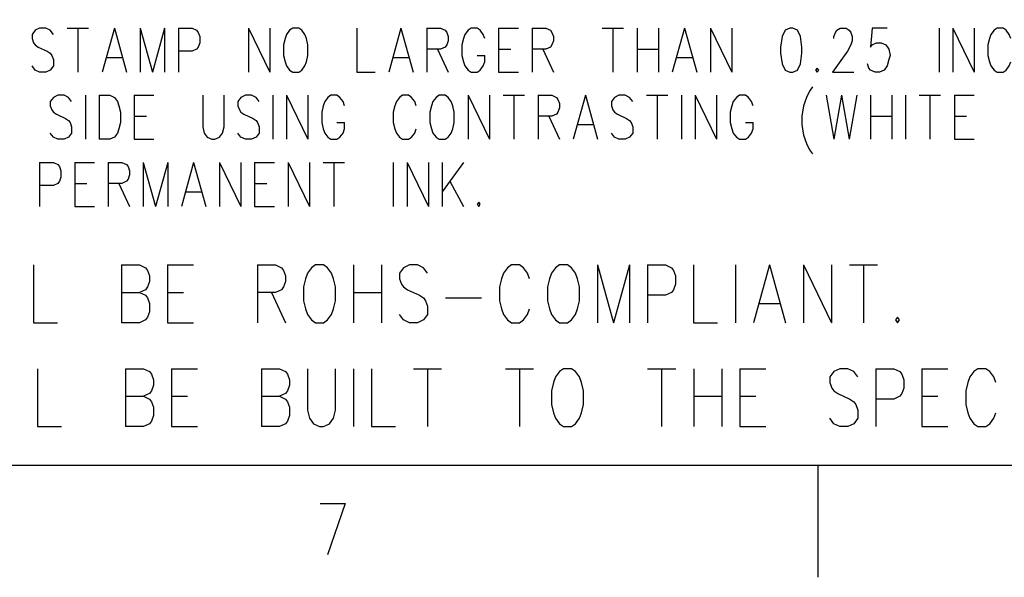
# Model space of a CAD drawing. Extents: x 2 to 38, y 4.3 to 27.6.
# Tile 2 of 31: x 7.2 to 11.9, y 4.3 to 7. Entities that reach past the tile are written whole.
import ezdxf

# ---------------------------------------------------------------- set-up
doc = ezdxf.new("R2010")
doc.units = 0
doc.layers.add('pho', color=1, linetype='CONTINUOUS')

msp = doc.modelspace()

# ---------------------------------------------------------------- linework, layer by layer
at = {"layer": 'pho', "color": 1}
for points in [[(2.54174, 4.85581), (2.54174, 27.07542), (37.45826, 27.07542), (37.45826, 4.85581), (2.54174, 4.85581)], [(7.38888, 6.89446), (7.37445, 6.9143), (7.35281, 6.92422), (7.32395, 6.92422), (7.30231, 6.9143), (7.28788, 6.89446), (7.28788, 6.87462), (7.2951, 6.85478), (7.30231, 6.84486), (7.31674, 6.83494), (7.36002, 6.8151), (7.37445, 6.80518), (7.38167, 6.79526), (7.38888, 6.77542), (7.38888, 6.74566), (7.37445, 6.72583), (7.35281, 6.71591), (7.32395, 6.71591), (7.30231, 6.72583), (7.28788, 6.74566)], [(7.45381, 6.92422), (7.55481, 6.92422)], [(7.50431, 6.92422), (7.50431, 6.71591)], [(7.67745, 6.92422), (7.61973, 6.71591)], [(7.67745, 6.92422), (7.73516, 6.71591)], [(7.80009, 6.92422), (7.80009, 6.71591)], [(7.80009, 6.92422), (7.8578, 6.71591)], [(7.91551, 6.92422), (7.8578, 6.71591)], [(7.91551, 6.92422), (7.91551, 6.71591)], [(7.98044, 6.92422), (7.98044, 6.71591)], [(7.98044, 6.92422), (8.04537, 6.92422), (8.06701, 6.9143), (8.07423, 6.90438), (8.08144, 6.88454), (8.08144, 6.85478), (8.07423, 6.83494), (8.06701, 6.82502), (8.04537, 6.8151), (7.98044, 6.8151)], [(8.31229, 6.92422), (8.31229, 6.71591)], [(8.31229, 6.92422), (8.41329, 6.71591)], [(8.41329, 6.92422), (8.41329, 6.71591)], [(8.5215, 6.92422), (8.50708, 6.9143), (8.49265, 6.89446), (8.48543, 6.87462), (8.47822, 6.84486), (8.47822, 6.79526), (8.48543, 6.7655), (8.49265, 6.74566), (8.50708, 6.72583), (8.5215, 6.71591), (8.55036, 6.71591), (8.56479, 6.72583), (8.57922, 6.74566), (8.58643, 6.7655), (8.59365, 6.79526), (8.59365, 6.84486), (8.58643, 6.87462), (8.57922, 6.89446), (8.56479, 6.9143), (8.55036, 6.92422), (8.5215, 6.92422)], [(8.8245, 6.92422), (8.8245, 6.71591), (8.91107, 6.71591)], [(9.03371, 6.92422), (8.976, 6.71591)], [(9.03371, 6.92422), (9.09142, 6.71591)], [(9.15635, 6.92422), (9.15635, 6.71591)], [(9.15635, 6.92422), (9.22128, 6.92422), (9.24292, 6.9143), (9.25013, 6.90438), (9.25735, 6.88454), (9.25735, 6.8647), (9.25013, 6.84486), (9.24292, 6.83494), (9.22128, 6.82502), (9.15635, 6.82502)], [(9.43049, 6.87462), (9.42327, 6.89446), (9.40885, 6.9143), (9.39442, 6.92422), (9.36556, 6.92422), (9.35113, 6.9143), (9.3367, 6.89446), (9.32949, 6.87462), (9.32228, 6.84486), (9.32228, 6.79526), (9.32949, 6.7655), (9.3367, 6.74566), (9.35113, 6.72583), (9.36556, 6.71591), (9.39442, 6.71591), (9.40885, 6.72583), (9.42327, 6.74566), (9.43049, 6.7655), (9.43049, 6.79526)], [(9.49541, 6.92422), (9.49541, 6.71591)], [(9.49541, 6.92422), (9.5892, 6.92422)], [(9.65413, 6.92422), (9.65413, 6.71591)], [(9.65413, 6.92422), (9.71905, 6.92422), (9.7407, 6.9143), (9.74791, 6.90438), (9.75512, 6.88454), (9.75512, 6.8647), (9.74791, 6.84486), (9.7407, 6.83494), (9.71905, 6.82502), (9.65413, 6.82502)], [(9.98598, 6.92422), (10.08698, 6.92422)], [(10.03648, 6.92422), (10.03648, 6.71591)], [(10.1519, 6.92422), (10.1519, 6.71591)], [(10.2529, 6.92422), (10.2529, 6.71591)], [(10.37554, 6.92422), (10.31783, 6.71591)], [(10.37554, 6.92422), (10.43326, 6.71591)], [(10.49818, 6.92422), (10.49818, 6.71591)], [(10.49818, 6.92422), (10.59918, 6.71591)], [(10.59918, 6.92422), (10.59918, 6.71591)], [(10.87332, 6.92422), (10.85168, 6.9143), (10.83725, 6.88454), (10.83003, 6.83494), (10.83003, 6.80518), (10.83725, 6.75558), (10.85168, 6.72583), (10.87332, 6.71591), (10.88775, 6.71591), (10.90939, 6.72583), (10.92382, 6.75558), (10.93103, 6.80518), (10.93103, 6.83494), (10.92382, 6.88454), (10.90939, 6.9143), (10.88775, 6.92422), (10.87332, 6.92422)], [(11.08253, 6.87462), (11.08253, 6.88454), (11.08974, 6.90438), (11.09696, 6.9143), (11.11139, 6.92422), (11.14024, 6.92422), (11.15467, 6.9143), (11.16189, 6.90438), (11.1691, 6.88454), (11.1691, 6.8647), (11.16189, 6.84486), (11.14746, 6.8151), (11.07532, 6.71591), (11.17631, 6.71591)], [(11.33503, 6.92422), (11.26288, 6.92422), (11.25567, 6.83494), (11.26288, 6.84486), (11.28453, 6.85478), (11.30617, 6.85478), (11.32781, 6.84486), (11.34224, 6.82502), (11.34945, 6.79526), (11.34224, 6.77542), (11.33503, 6.74566), (11.3206, 6.72583), (11.29895, 6.71591), (11.27731, 6.71591), (11.25567, 6.72583), (11.24846, 6.73575), (11.24124, 6.75558)], [(11.58031, 6.92422), (11.58031, 6.71591)], [(11.64523, 6.92422), (11.64523, 6.71591)], [(11.64523, 6.92422), (11.74623, 6.71591)], [(11.74623, 6.92422), (11.74623, 6.71591)], [(11.85444, 6.92422), (11.84002, 6.9143), (11.82559, 6.89446), (11.81837, 6.87462), (11.81116, 6.84486), (11.81116, 6.79526), (11.81837, 6.7655), (11.82559, 6.74566), (11.84002, 6.72583), (11.85444, 6.71591)], [(11.91937, 6.87462), (11.91216, 6.89446), (11.89773, 6.9143), (11.8833, 6.92422), (11.85444, 6.92422)], [(9.20685, 6.82502), (9.25735, 6.71591)], [(9.49541, 6.82502), (9.55313, 6.82502)], [(9.70463, 6.82502), (9.75512, 6.71591)], [(10.1519, 6.82502), (10.2529, 6.82502)], [(7.64138, 6.78534), (7.71352, 6.78534)], [(8.99764, 6.78534), (9.06978, 6.78534)], [(9.39442, 6.79526), (9.43049, 6.79526)], [(10.33947, 6.78534), (10.41161, 6.78534)], [(11.85444, 6.71591), (11.8833, 6.71591), (11.89773, 6.72583), (11.91216, 6.74566), (11.91937, 6.7655)], [(9.49541, 6.71591), (9.5892, 6.71591)], [(11.00317, 6.73575), (10.99596, 6.72583), (11.00317, 6.71591), (11.01039, 6.72583), (11.00317, 6.73575)], [(10.98153, 6.64647), (10.9671, 6.62663), (10.95268, 6.59687), (10.93825, 6.55719), (10.93103, 6.5076), (10.93103, 6.46792), (10.93825, 6.41832), (10.95268, 6.37864), (10.9671, 6.34889), (10.98153, 6.32905)], [(7.47545, 6.57703), (7.46102, 6.59687), (7.43938, 6.60679), (7.41052, 6.60679), (7.38888, 6.59687), (7.37445, 6.57703), (7.37445, 6.55719), (7.38167, 6.53736), (7.38888, 6.52744), (7.40331, 6.51752), (7.44659, 6.49768), (7.46102, 6.48776), (7.46824, 6.47784), (7.47545, 6.458), (7.47545, 6.42824), (7.46102, 6.4084), (7.43938, 6.39848), (7.41052, 6.39848), (7.38888, 6.4084), (7.37445, 6.42824)], [(7.54038, 6.60679), (7.54038, 6.39848)], [(7.60531, 6.60679), (7.60531, 6.39848)], [(7.60531, 6.60679), (7.6558, 6.60679), (7.67745, 6.59687), (7.69188, 6.57703), (7.69909, 6.55719), (7.7063, 6.52744), (7.7063, 6.47784), (7.69909, 6.44808), (7.69188, 6.42824), (7.67745, 6.4084), (7.6558, 6.39848), (7.60531, 6.39848)], [(7.77123, 6.60679), (7.77123, 6.39848)], [(7.77123, 6.60679), (7.86502, 6.60679)], [(8.09587, 6.60679), (8.09587, 6.458), (8.10308, 6.42824), (8.11751, 6.4084), (8.13915, 6.39848), (8.15358, 6.39848), (8.17522, 6.4084), (8.18965, 6.42824), (8.19687, 6.458), (8.19687, 6.60679)], [(8.36279, 6.57703), (8.34836, 6.59687), (8.32672, 6.60679), (8.29786, 6.60679), (8.27622, 6.59687), (8.26179, 6.57703), (8.26179, 6.55719), (8.26901, 6.53736), (8.27622, 6.52744), (8.29065, 6.51752), (8.33394, 6.49768), (8.34836, 6.48776), (8.35558, 6.47784), (8.36279, 6.458), (8.36279, 6.42824), (8.34836, 6.4084), (8.32672, 6.39848), (8.29786, 6.39848), (8.27622, 6.4084), (8.26179, 6.42824)], [(8.42772, 6.60679), (8.42772, 6.39848)], [(8.49265, 6.60679), (8.49265, 6.39848)], [(8.49265, 6.60679), (8.59365, 6.39848)], [(8.59365, 6.60679), (8.59365, 6.39848)], [(8.76678, 6.55719), (8.75957, 6.57703), (8.74514, 6.59687), (8.73071, 6.60679), (8.70186, 6.60679), (8.68743, 6.59687), (8.673, 6.57703), (8.66579, 6.55719), (8.65857, 6.52744), (8.65857, 6.47784), (8.66579, 6.44808), (8.673, 6.42824), (8.68743, 6.4084), (8.70186, 6.39848), (8.73071, 6.39848), (8.74514, 6.4084), (8.75957, 6.42824), (8.76678, 6.44808), (8.76678, 6.47784)], [(9.10585, 6.55719), (9.09864, 6.57703), (9.08421, 6.59687), (9.06978, 6.60679), (9.04092, 6.60679), (9.02649, 6.59687), (9.01207, 6.57703), (9.00485, 6.55719), (8.99764, 6.52744), (8.99764, 6.47784), (9.00485, 6.44808), (9.01207, 6.42824), (9.02649, 6.4084), (9.04092, 6.39848), (9.06978, 6.39848), (9.08421, 6.4084), (9.09864, 6.42824), (9.10585, 6.44808)], [(9.21406, 6.60679), (9.19963, 6.59687), (9.18521, 6.57703), (9.17799, 6.55719), (9.17078, 6.52744), (9.17078, 6.47784), (9.17799, 6.44808), (9.18521, 6.42824), (9.19963, 6.4084), (9.21406, 6.39848), (9.24292, 6.39848), (9.25735, 6.4084), (9.27178, 6.42824), (9.27899, 6.44808), (9.2862, 6.47784), (9.2862, 6.52744), (9.27899, 6.55719), (9.27178, 6.57703), (9.25735, 6.59687), (9.24292, 6.60679), (9.21406, 6.60679)], [(9.35113, 6.60679), (9.35113, 6.39848)], [(9.35113, 6.60679), (9.45213, 6.39848)], [(9.45213, 6.60679), (9.45213, 6.39848)], [(9.51706, 6.60679), (9.61806, 6.60679)], [(9.56756, 6.60679), (9.56756, 6.39848)], [(9.68298, 6.60679), (9.68298, 6.39848)], [(9.68298, 6.60679), (9.74791, 6.60679), (9.76955, 6.59687), (9.77677, 6.58695), (9.78398, 6.56711), (9.78398, 6.54728), (9.77677, 6.52744), (9.76955, 6.51752), (9.74791, 6.5076), (9.68298, 6.5076)], [(9.90662, 6.60679), (9.84891, 6.39848)], [(9.90662, 6.60679), (9.96434, 6.39848)], [(10.13026, 6.57703), (10.11583, 6.59687), (10.09419, 6.60679), (10.06533, 6.60679), (10.04369, 6.59687), (10.02926, 6.57703), (10.02926, 6.55719), (10.03648, 6.53736), (10.04369, 6.52744), (10.05812, 6.51752), (10.1014, 6.49768), (10.11583, 6.48776), (10.12305, 6.47784), (10.13026, 6.458), (10.13026, 6.42824), (10.11583, 6.4084), (10.09419, 6.39848), (10.06533, 6.39848), (10.04369, 6.4084), (10.02926, 6.42824)], [(10.19519, 6.60679), (10.29619, 6.60679)], [(10.24569, 6.60679), (10.24569, 6.39848)], [(10.36111, 6.60679), (10.36111, 6.39848)], [(10.42604, 6.60679), (10.42604, 6.39848)], [(10.42604, 6.60679), (10.52704, 6.39848)], [(10.52704, 6.60679), (10.52704, 6.39848)], [(10.70018, 6.55719), (10.69297, 6.57703), (10.67854, 6.59687), (10.66411, 6.60679), (10.63525, 6.60679), (10.62082, 6.59687), (10.6064, 6.57703), (10.59918, 6.55719), (10.59197, 6.52744), (10.59197, 6.47784), (10.59918, 6.44808), (10.6064, 6.42824), (10.62082, 6.4084), (10.63525, 6.39848), (10.66411, 6.39848), (10.67854, 6.4084), (10.69297, 6.42824), (10.70018, 6.44808), (10.70018, 6.47784)], [(11.04646, 6.60679), (11.08253, 6.39848)], [(11.1186, 6.60679), (11.08253, 6.39848)], [(11.1186, 6.60679), (11.15467, 6.39848)], [(11.19074, 6.60679), (11.15467, 6.39848)], [(11.25567, 6.60679), (11.25567, 6.39848)], [(11.35667, 6.60679), (11.35667, 6.39848)], [(11.4216, 6.60679), (11.4216, 6.39848)], [(11.48652, 6.60679), (11.58752, 6.60679)], [(11.53702, 6.60679), (11.53702, 6.39848)], [(11.65245, 6.60679), (11.65245, 6.39848)], [(11.65245, 6.60679), (11.74623, 6.60679)], [(7.77123, 6.5076), (7.82894, 6.5076)], [(8.73071, 6.47784), (8.76678, 6.47784)], [(9.73348, 6.5076), (9.78398, 6.39848)], [(10.66411, 6.47784), (10.70018, 6.47784)], [(11.25567, 6.5076), (11.35667, 6.5076)], [(11.65245, 6.5076), (11.71016, 6.5076)], [(9.87055, 6.46792), (9.94269, 6.46792)], [(7.77123, 6.39848), (7.86502, 6.39848)], [(11.65245, 6.39848), (11.74623, 6.39848)], [(7.32395, 6.28937), (7.32395, 6.08106)], [(7.32395, 6.28937), (7.38888, 6.28937), (7.41052, 6.27945), (7.41774, 6.26953), (7.42495, 6.24969), (7.42495, 6.21993), (7.41774, 6.20009), (7.41052, 6.19017), (7.38888, 6.18026), (7.32395, 6.18026)], [(7.48988, 6.28937), (7.48988, 6.08106)], [(7.48988, 6.28937), (7.58366, 6.28937)], [(7.64859, 6.28937), (7.64859, 6.08106)], [(7.64859, 6.28937), (7.71352, 6.28937), (7.73516, 6.27945), (7.74237, 6.26953), (7.74959, 6.24969), (7.74959, 6.22985), (7.74237, 6.21001), (7.73516, 6.20009), (7.71352, 6.19017), (7.64859, 6.19017)], [(7.81452, 6.28937), (7.81452, 6.08106)], [(7.81452, 6.28937), (7.87223, 6.08106)], [(7.92994, 6.28937), (7.87223, 6.08106)], [(7.92994, 6.28937), (7.92994, 6.08106)], [(8.05258, 6.28937), (7.99487, 6.08106)], [(8.05258, 6.28937), (8.1103, 6.08106)], [(8.17522, 6.28937), (8.17522, 6.08106)], [(8.17522, 6.28937), (8.27622, 6.08106)], [(8.27622, 6.28937), (8.27622, 6.08106)], [(8.34115, 6.28937), (8.34115, 6.08106)], [(8.34115, 6.28937), (8.43493, 6.28937)], [(8.49986, 6.28937), (8.49986, 6.08106)], [(8.49986, 6.28937), (8.60086, 6.08106)], [(8.60086, 6.28937), (8.60086, 6.08106)], [(8.66579, 6.28937), (8.76678, 6.28937)], [(8.71629, 6.28937), (8.71629, 6.08106)], [(8.99764, 6.28937), (8.99764, 6.08106)], [(9.06257, 6.28937), (9.06257, 6.08106)], [(9.06257, 6.28937), (9.16356, 6.08106)], [(9.16356, 6.28937), (9.16356, 6.08106)], [(9.22849, 6.28937), (9.22849, 6.08106)], [(9.32949, 6.28937), (9.22849, 6.1505)], [(9.26456, 6.20009), (9.32949, 6.08106)], [(7.48988, 6.19017), (7.54759, 6.19017)], [(7.69909, 6.19017), (7.74959, 6.08106)], [(8.01651, 6.1505), (8.08865, 6.1505)], [(8.34115, 6.19017), (8.39886, 6.19017)], [(7.48988, 6.08106), (7.58366, 6.08106)], [(8.34115, 6.08106), (8.43493, 6.08106)], [(9.40163, 6.1009), (9.39442, 6.09098), (9.40163, 6.08106), (9.40885, 6.09098), (9.40163, 6.1009)], [(7.29416, 5.80423), (7.29416, 5.53086), (7.40777, 5.53086)], [(7.71073, 5.80423), (7.71073, 5.53086)], [(7.71073, 5.80423), (7.79593, 5.80423), (7.82434, 5.79121), (7.8338, 5.7782), (7.84327, 5.75216), (7.84327, 5.72613), (7.8338, 5.70009), (7.82434, 5.68707), (7.79593, 5.67405)], [(7.92848, 5.80423), (7.92848, 5.53086)], [(7.92848, 5.80423), (8.05155, 5.80423)], [(8.35451, 5.80423), (8.35451, 5.53086)], [(8.35451, 5.80423), (8.43972, 5.80423), (8.46812, 5.79121), (8.47759, 5.7782), (8.48705, 5.75216), (8.48705, 5.72613), (8.47759, 5.70009), (8.46812, 5.68707), (8.43972, 5.67405), (8.35451, 5.67405)], [(8.62906, 5.80423), (8.61013, 5.79121), (8.59119, 5.76518), (8.58173, 5.73914), (8.57226, 5.70009), (8.57226, 5.635), (8.58173, 5.59595), (8.59119, 5.56991), (8.61013, 5.54388), (8.62906, 5.53086), (8.66693, 5.53086), (8.68587, 5.54388), (8.7048, 5.56991), (8.71427, 5.59595), (8.72374, 5.635), (8.72374, 5.70009), (8.71427, 5.73914), (8.7048, 5.76518), (8.68587, 5.79121), (8.66693, 5.80423), (8.62906, 5.80423)], [(8.80894, 5.80423), (8.80894, 5.53086)], [(8.94149, 5.80423), (8.94149, 5.53086)], [(9.15924, 5.76518), (9.1403, 5.79121), (9.1119, 5.80423), (9.07403, 5.80423), (9.04563, 5.79121), (9.02669, 5.76518), (9.02669, 5.73914), (9.03616, 5.71311), (9.04563, 5.70009), (9.06456, 5.68707), (9.12137, 5.66104), (9.1403, 5.64802), (9.14977, 5.635), (9.15924, 5.60897), (9.15924, 5.56991), (9.1403, 5.54388), (9.1119, 5.53086), (9.07403, 5.53086), (9.04563, 5.54388), (9.02669, 5.56991)], [(9.64207, 5.73914), (9.63261, 5.76518), (9.61367, 5.79121), (9.59474, 5.80423), (9.55687, 5.80423), (9.53793, 5.79121), (9.519, 5.76518), (9.50953, 5.73914), (9.50006, 5.70009), (9.50006, 5.635), (9.50953, 5.59595), (9.519, 5.56991), (9.53793, 5.54388), (9.55687, 5.53086), (9.59474, 5.53086), (9.61367, 5.54388), (9.63261, 5.56991), (9.64207, 5.59595)], [(9.78408, 5.80423), (9.76515, 5.79121), (9.74621, 5.76518), (9.73675, 5.73914), (9.72728, 5.70009), (9.72728, 5.635), (9.73675, 5.59595), (9.74621, 5.56991), (9.76515, 5.54388), (9.78408, 5.53086), (9.82195, 5.53086), (9.84089, 5.54388), (9.85982, 5.56991), (9.86929, 5.59595), (9.87876, 5.635), (9.87876, 5.70009), (9.86929, 5.73914), (9.85982, 5.76518), (9.84089, 5.79121), (9.82195, 5.80423), (9.78408, 5.80423)], [(9.96396, 5.80423), (9.96396, 5.53086)], [(9.96396, 5.80423), (10.0397, 5.53086)], [(10.11544, 5.80423), (10.0397, 5.53086)], [(10.11544, 5.80423), (10.11544, 5.53086)], [(10.20065, 5.80423), (10.20065, 5.53086)], [(10.20065, 5.80423), (10.28586, 5.80423), (10.31426, 5.79121), (10.32372, 5.7782), (10.33319, 5.75216), (10.33319, 5.71311), (10.32372, 5.68707), (10.31426, 5.67405), (10.28586, 5.66104), (10.20065, 5.66104)], [(10.4184, 5.80423), (10.4184, 5.53086), (10.53201, 5.53086)], [(10.61721, 5.80423), (10.61721, 5.53086)], [(10.77816, 5.80423), (10.70242, 5.53086)], [(10.77816, 5.80423), (10.8539, 5.53086)], [(10.9391, 5.80423), (10.9391, 5.53086)], [(10.9391, 5.80423), (11.07165, 5.53086)], [(11.07165, 5.80423), (11.07165, 5.53086)], [(11.15685, 5.80423), (11.2894, 5.80423)], [(11.22313, 5.80423), (11.22313, 5.53086)], [(7.71073, 5.67405), (7.79593, 5.67405), (7.82434, 5.66104), (7.8338, 5.64802), (7.84327, 5.62198), (7.84327, 5.58293), (7.8338, 5.5569), (7.82434, 5.54388), (7.79593, 5.53086), (7.71073, 5.53086)], [(7.92848, 5.67405), (8.00422, 5.67405)], [(8.42078, 5.67405), (8.48705, 5.53086)], [(8.80894, 5.67405), (8.94149, 5.67405)], [(9.24444, 5.64802), (9.41486, 5.64802)], [(10.73082, 5.62198), (10.8255, 5.62198)], [(11.38407, 5.5569), (11.3746, 5.54388), (11.38407, 5.53086), (11.39354, 5.54388), (11.38407, 5.5569)], [(7.92848, 5.53086), (8.05155, 5.53086)], [(7.31359, 5.31328), (7.31359, 5.03991), (7.4272, 5.03991)], [(7.73016, 5.31328), (7.73016, 5.03991)], [(7.73016, 5.31328), (7.81536, 5.31328), (7.84376, 5.30027), (7.85323, 5.28725), (7.8627, 5.26121), (7.8627, 5.23518), (7.85323, 5.20914), (7.84376, 5.19612), (7.81536, 5.18311)], [(7.94791, 5.31328), (7.94791, 5.03991)], [(7.94791, 5.31328), (8.07098, 5.31328)], [(8.37394, 5.31328), (8.37394, 5.03991)], [(8.37394, 5.31328), (8.45914, 5.31328), (8.48755, 5.30027), (8.49701, 5.28725), (8.50648, 5.26121), (8.50648, 5.23518), (8.49701, 5.20914), (8.48755, 5.19612), (8.45914, 5.18311)], [(8.59169, 5.31328), (8.59169, 5.11802), (8.60115, 5.07897), (8.62009, 5.05293), (8.64849, 5.03991), (8.66743, 5.03991), (8.69583, 5.05293), (8.71476, 5.07897), (8.72423, 5.11802), (8.72423, 5.31328)], [(8.80944, 5.31328), (8.80944, 5.03991)], [(8.89464, 5.31328), (8.89464, 5.03991), (9.00825, 5.03991)], [(9.09346, 5.31328), (9.226, 5.31328)], [(9.15973, 5.31328), (9.15973, 5.03991)], [(9.52896, 5.31328), (9.6615, 5.31328)], [(9.59523, 5.31328), (9.59523, 5.03991)], [(9.80351, 5.31328), (9.78458, 5.30027), (9.76564, 5.27423), (9.75617, 5.2482), (9.74671, 5.20914), (9.74671, 5.14405), (9.75617, 5.105), (9.76564, 5.07897), (9.78458, 5.05293), (9.80351, 5.03991), (9.84138, 5.03991), (9.86032, 5.05293), (9.87925, 5.07897), (9.88872, 5.105), (9.89819, 5.14405), (9.89819, 5.20914), (9.88872, 5.2482), (9.87925, 5.27423), (9.86032, 5.30027), (9.84138, 5.31328), (9.80351, 5.31328)], [(10.20114, 5.31328), (10.33368, 5.31328)], [(10.26741, 5.31328), (10.26741, 5.03991)], [(10.41889, 5.31328), (10.41889, 5.03991)], [(10.55143, 5.31328), (10.55143, 5.03991)], [(10.63664, 5.31328), (10.63664, 5.03991)], [(10.63664, 5.31328), (10.75972, 5.31328)], [(11.19522, 5.27423), (11.17628, 5.30027), (11.14788, 5.31328), (11.11001, 5.31328), (11.08161, 5.30027), (11.06267, 5.27423), (11.06267, 5.2482), (11.07214, 5.22216), (11.08161, 5.20914), (11.10054, 5.19612), (11.15735, 5.17009), (11.17628, 5.15707), (11.18575, 5.14405), (11.19522, 5.11802), (11.19522, 5.07897), (11.17628, 5.05293), (11.14788, 5.03991), (11.11001, 5.03991), (11.08161, 5.05293), (11.06267, 5.07897)], [(11.28042, 5.31328), (11.28042, 5.03991)], [(11.28042, 5.31328), (11.36563, 5.31328), (11.39403, 5.30027), (11.4035, 5.28725), (11.41297, 5.26121), (11.41297, 5.22216), (11.4035, 5.19612), (11.39403, 5.18311), (11.36563, 5.17009), (11.28042, 5.17009)], [(11.49817, 5.31328), (11.49817, 5.03991)], [(11.49817, 5.31328), (11.62125, 5.31328)], [(11.84847, 5.2482), (11.839, 5.27423), (11.82006, 5.30027), (11.80113, 5.31328), (11.76326, 5.31328), (11.74432, 5.30027), (11.72539, 5.27423), (11.71592, 5.2482), (11.70646, 5.20914), (11.70646, 5.14405), (11.71592, 5.105), (11.72539, 5.07897), (11.74432, 5.05293), (11.76326, 5.03991), (11.80113, 5.03991), (11.82006, 5.05293), (11.839, 5.07897), (11.84847, 5.105)], [(7.73016, 5.18311), (7.81536, 5.18311), (7.84376, 5.17009), (7.85323, 5.15707), (7.8627, 5.13104), (7.8627, 5.09198), (7.85323, 5.06595), (7.84376, 5.05293), (7.81536, 5.03991), (7.73016, 5.03991)], [(7.94791, 5.18311), (8.02364, 5.18311)], [(8.37394, 5.18311), (8.45914, 5.18311), (8.48755, 5.17009), (8.49701, 5.15707), (8.50648, 5.13104), (8.50648, 5.09198), (8.49701, 5.06595), (8.48755, 5.05293), (8.45914, 5.03991), (8.37394, 5.03991)], [(10.41889, 5.18311), (10.55143, 5.18311)], [(10.63664, 5.18311), (10.71238, 5.18311)], [(11.49817, 5.18311), (11.57391, 5.18311)], [(7.94791, 5.03991), (8.07098, 5.03991)], [(10.63664, 5.03991), (10.75972, 5.03991)], [(11.49817, 5.03991), (11.62125, 5.03991)], [(11.00635, 4.85581), (11.00635, 4.32677)], [(8.65213, 4.6756), (8.76996, 4.6756)], [(8.76996, 4.6756), (8.68579, 4.43258)]]:
    msp.add_lwpolyline(points, dxfattribs=at)

doc.saveas('drawing.dxf')
